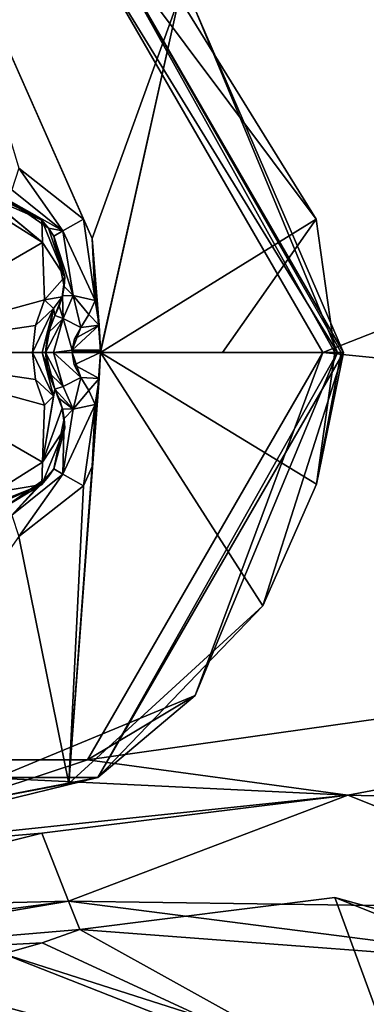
# Model space of a CAD drawing. Header units: metres. Extents: x -205 to 205, y -82 to 82.
# Tile 41 of 256: x -93.4 to -90.04, y -55.31 to -45.78. Entities that reach past the tile are written whole.
import ezdxf

# ---------------------------------------------------------------- set-up
doc = ezdxf.new("R2010")
doc.units = ezdxf.units.M
doc.layers.add('solid_PRT0003', color=7, linetype='CONTINUOUS')

msp = doc.modelspace()

# ---------------------------------------------------------------- linework, layer by layer
at = {"layer": 'solid_PRT0003'}
for points in [[(-200, -75), (-200, 75), (0, 75)], [(0, -75), (-200, -75), (0, 75)], [(-92.739059, -45.05954, 13.5), (-90.463982, -49, 13.5), (-76.617722, -43.559704, 13.5)], [(-90.463982, -49, 13.5), (-75.508347, -50.509476, 13.5), (-76.617722, -43.559704, 13.5)], [(-92.693344, -47.898235, 18.339132), (-91.853088, -45.566849, 17.260666), (-94.245125, -44.397106, 17.260666)], [(-92.77903, -47.709774, 18.335142), (-94.245125, -44.397106, 17.260666), (-93.403778, -47.217888, 18.393747)], [(-92.693344, -47.898235, 18.339132), (-94.245125, -44.397106, 17.260666), (-92.77903, -47.709774, 18.335142)], [(-92.639, -44.886372, 13.7), (-92.639, -44.886372, 17.098219), (-90.263985, -49, 17.098219)], [(-90.286034, -49, 17.189507), (-90.263985, -49, 17.098219), (-92.639, -44.886372, 17.098219)], [(-90.263985, -49, 13.7), (-92.639, -44.886372, 13.7), (-90.263985, -49, 17.098219)], [(-90.347321, -49, 17.260666), (-90.286034, -49, 17.189507), (-92.639, -44.886372, 17.098219)], [(-90.528511, -47.712234, 17.260666), (-90.347321, -49, 17.260666), (-92.639, -44.886372, 17.098219)], [(-91.853088, -45.566849, 17.260666), (-90.528511, -47.712234, 17.260666), (-92.639, -44.886372, 17.098219)], [(-91.696648, -45.682663, 13.558578), (-92.639, -44.886372, 13.7), (-90.263985, -49, 13.7)], [(-90.322563, -49, 13.558578), (-90.463982, -49, 13.5), (-92.739059, -45.05954, 13.5)], [(-91.696648, -45.682663, 13.558578), (-90.322563, -49, 13.558578), (-92.739059, -45.05954, 13.5)], [(-92.693344, -47.898235, 18.339132), (-92.612206, -48.987843, 18.393747), (-91.853088, -45.566849, 17.260666)], [(-92.612206, -48.987843, 18.393747), (-92.612175, -49, 18.393747), (-91.853088, -45.566849, 17.260666)], [(-92.612175, -49, 18.393747), (-90.528511, -47.712234, 17.260666), (-91.853088, -45.566849, 17.260666)], [(-91.696648, -45.682663, 13.558578), (-90.263985, -49, 13.7), (-90.322563, -49, 13.558578)], [(-82.463356, -59.144901, 1.5), (-149.216187, -45.809784, 1.5), (-152.359421, -46.364033, 1.5)], [(-82.463356, -59.144901, 1.5), (-97.162331, -56.110996, 1.5), (-149.216187, -45.809784, 1.5)], [(-152.359421, -46.364033, 1.5), (-155.12355, -47.959885, 1.5), (0, -75, 1.5)], [(-82.463356, -59.144901, 1.5), (-152.359421, -46.364033, 1.5), (0, -75, 1.5)], [(-92.976463, -47.823635, 18.300522), (-93.403778, -47.217888, 18.393747), (-93.470955, -47.426018, 18.352715)], [(-92.77903, -47.709774, 18.335142), (-93.403778, -47.217888, 18.393747), (-92.976463, -47.823635, 18.300522)], [(-92.976463, -47.823635, 18.300522), (-93.470955, -47.426018, 18.352715), (-93.52478, -47.513378, 18.155281)], [(-93.180832, -47.721821, 16.877464), (-93.626221, -47.490631, 18.172403), (-93.725418, -47.481556, 18.184393)], [(-93.180832, -47.721821, 16.877464), (-93.725418, -47.481556, 18.184393), (-93.725418, -47.481556, 16.770613)], [(-93.674339, -47.526726, 16.639412), (-93.173714, -47.937454, 16.667706), (-93.725418, -47.481556, 16.770613)], [(-93.180832, -47.721821, 16.877464), (-93.725418, -47.481556, 16.770613), (-93.173714, -47.937454, 16.667706)], [(-93.674339, -47.526726, 16.639412), (-93.643562, -47.643524, 16.554106), (-93.173714, -47.937454, 16.667706)], [(-93.180832, -47.721821, 16.877464), (-93.52478, -47.513378, 18.155281), (-93.626221, -47.490631, 18.172403)], [(-93.115898, -47.798283, 18.099911), (-92.976463, -47.823635, 18.300522), (-93.52478, -47.513378, 18.155281)], [(-93.180832, -47.721821, 16.877464), (-93.115898, -47.798283, 18.099911), (-93.52478, -47.513378, 18.155281)], [(-95.013985, -49, 15.440842), (-93.173714, -47.937454, 16.667706), (-93.643562, -47.643524, 16.554106)], [(-93.180832, -47.721821, 16.877464), (-92.959923, -48.268749, 16.853397), (-93.115898, -47.798283, 18.099911)], [(-93.180832, -47.721821, 16.877464), (-93.173714, -47.937454, 16.667706), (-92.959923, -48.268749, 16.853397)], [(-92.77903, -47.709774, 18.335142), (-92.976463, -47.823635, 18.300522), (-92.665527, -48.496574, 18.393747)], [(-92.693344, -47.898235, 18.339132), (-92.77903, -47.709774, 18.335142), (-92.665527, -48.496574, 18.393747)], [(-91.434608, -49, 17.917387), (-90.528511, -47.712234, 17.260666), (-92.612175, -49, 18.393747)], [(-91.434608, -49, 17.917387), (-90.347321, -49, 17.260666), (-90.528511, -47.712234, 17.260666)], [(-93.115898, -47.798283, 18.099911), (-93.06543, -47.874996, 18.098503), (-92.976463, -47.823635, 18.300522)], [(-92.959923, -48.268749, 16.853397), (-93.06543, -47.874996, 18.098503), (-93.115898, -47.798283, 18.099911)], [(-92.976463, -47.823635, 18.300522), (-93.06543, -47.874996, 18.098503), (-92.879364, -48.450691, 18.352711)], [(-93.06543, -47.874996, 18.098503), (-92.965416, -48.361595, 18.139544), (-92.879364, -48.450691, 18.352711)], [(-93.06543, -47.874996, 18.098503), (-92.959923, -48.268749, 18.126163), (-92.965416, -48.361595, 18.139544)], [(-92.959923, -48.268749, 16.853397), (-92.959923, -48.268749, 18.126163), (-93.06543, -47.874996, 18.098503)], [(-92.976463, -47.823635, 18.300522), (-92.879364, -48.450691, 18.352711), (-92.665527, -48.496574, 18.393747)], [(-92.693344, -47.898235, 18.339132), (-92.665527, -48.496574, 18.393747), (-92.6269, -48.734642, 18.393753)], [(-92.693344, -47.898235, 18.339132), (-92.6269, -48.734642, 18.393753), (-92.612297, -48.975861, 18.393747)], [(-92.693344, -47.898235, 18.339132), (-92.612297, -48.975861, 18.393747), (-92.612206, -48.987843, 18.393747)], [(-155.12355, -47.959885, 1.5), (-164.837662, -56.110996, 1.5), (0, -75, 1.5)], [(-95.013985, -49, 15.440842), (-93.15403, -48.491421, 16.554106), (-93.173714, -47.937454, 16.667706)], [(-92.959923, -48.268749, 16.853397), (-93.173714, -47.937454, 16.667706), (-93.15403, -48.491421, 16.554106)], [(-92.959923, -48.268749, 16.853397), (-93.15403, -48.491421, 16.554106), (-92.983749, -48.460995, 16.818287)], [(-92.983749, -48.460995, 16.818287), (-92.965416, -48.361595, 18.139544), (-92.959923, -48.268749, 18.126163)], [(-92.959923, -48.268749, 16.853397), (-92.983749, -48.460995, 16.818287), (-92.959923, -48.268749, 18.126163)], [(-92.983749, -48.460995, 16.818287), (-92.981926, -48.453621, 18.155281), (-92.965416, -48.361595, 18.139544)], [(-92.965416, -48.361595, 18.139544), (-92.981926, -48.453621, 18.155281), (-92.879364, -48.450691, 18.352711)], [(-93.068275, -48.576462, 16.639412), (-92.983749, -48.460995, 16.818287), (-93.15403, -48.491421, 16.554106)], [(-93.068275, -48.576462, 16.639412), (-93.054695, -48.643291, 16.770613), (-92.983749, -48.460995, 16.818287)], [(-93.012947, -48.552834, 18.172401), (-92.983749, -48.460995, 16.818287), (-93.054695, -48.643291, 16.770613)], [(-93.012947, -48.552834, 18.172401), (-92.981926, -48.453621, 18.155281), (-92.983749, -48.460995, 16.818287)], [(-92.976273, -48.671162, 18.369303), (-92.981926, -48.453621, 18.155281), (-93.012947, -48.552834, 18.172401)], [(-92.976273, -48.671162, 18.369303), (-92.879364, -48.450691, 18.352711), (-92.981926, -48.453621, 18.155281)], [(-92.976273, -48.671162, 18.369303), (-92.804771, -48.758919, 18.432564), (-92.879364, -48.450691, 18.352711)], [(-92.879364, -48.450691, 18.352711), (-92.804771, -48.758919, 18.432564), (-92.726151, -48.633335, 18.416395)], [(-92.879364, -48.450691, 18.352711), (-92.726151, -48.633335, 18.416395), (-92.665527, -48.496574, 18.393747)], [(-95.013985, -49, 15.440842), (-93.241264, -48.738564, 16.475393), (-93.15403, -48.491421, 16.554106)], [(-93.068275, -48.576462, 16.639412), (-93.241264, -48.738564, 16.475393), (-93.269951, -49, 16.44776)], [(-93.178444, -49, 16.539265), (-93.068275, -48.576462, 16.639412), (-93.269951, -49, 16.44776)], [(-93.068275, -48.576462, 16.639412), (-93.15403, -48.491421, 16.554106), (-93.241264, -48.738564, 16.475393)], [(-93.178444, -49, 16.539265), (-93.144951, -49, 16.664267), (-93.068275, -48.576462, 16.639412)], [(-93.144951, -49, 16.664267), (-93.125214, -48.829067, 16.68853), (-93.068275, -48.576462, 16.639412)], [(-93.125214, -48.829067, 16.68853), (-93.054695, -48.643291, 16.770613), (-93.068275, -48.576462, 16.639412)], [(-93.054695, -48.643291, 18.184393), (-93.012947, -48.552834, 18.172401), (-93.054695, -48.643291, 16.770613)], [(-92.976273, -48.671162, 18.369303), (-93.012947, -48.552834, 18.172401), (-93.054695, -48.643291, 18.184393)], [(-92.6269, -48.734642, 18.393753), (-92.665527, -48.496574, 18.393747), (-92.726151, -48.633335, 18.416395)], [(-92.976273, -48.671162, 18.369303), (-93.121796, -48.815075, 18.188999), (-93.144951, -49, 18.189676)], [(-92.976273, -48.671162, 18.369303), (-93.144951, -49, 18.189676), (-93.069664, -49, 18.36849)], [(-93.125214, -48.829067, 16.68853), (-93.054695, -48.643291, 18.184393), (-93.054695, -48.643291, 16.770613)], [(-93.121796, -48.815075, 18.188999), (-93.054695, -48.643291, 18.184393), (-93.125214, -48.829067, 16.68853)], [(-92.976273, -48.671162, 18.369303), (-93.054695, -48.643291, 18.184393), (-93.121796, -48.815075, 18.188999)], [(-92.976273, -48.671162, 18.369303), (-93.069664, -49, 18.36849), (-92.888496, -48.978638, 18.439592)], [(-92.976273, -48.671162, 18.369303), (-92.888496, -48.978638, 18.439592), (-92.804771, -48.758919, 18.432564)], [(-92.6269, -48.734642, 18.393753), (-92.726151, -48.633335, 18.416395), (-92.804771, -48.758919, 18.432564)], [(-95.013985, -49, 15.440842), (-93.269951, -49, 16.44776), (-93.241264, -48.738564, 16.475393)], [(-92.6269, -48.734642, 18.393753), (-92.864662, -48.868587, 18.43854), (-92.888496, -48.978638, 18.439592)], [(-92.612297, -48.975861, 18.393747), (-92.6269, -48.734642, 18.393753), (-92.888496, -48.978638, 18.439592)], [(-92.804771, -48.758919, 18.432564), (-92.888496, -48.978638, 18.439592), (-92.864662, -48.868587, 18.43854)], [(-92.6269, -48.734642, 18.393753), (-92.804771, -48.758919, 18.432564), (-92.864662, -48.868587, 18.43854)], [(-93.121796, -48.815075, 18.188999), (-93.125214, -48.829067, 16.68853), (-93.144951, -49, 16.664267)], [(-93.144951, -49, 18.189676), (-93.121796, -48.815075, 18.188999), (-93.144951, -49, 16.664267)], [(-93.241226, -49.261578, 16.475424), (-93.269951, -49, 16.44776), (-95.013985, -49, 15.440842)], [(-93.17366, -50.06245, 16.667706), (-93.15403, -49.508579, 16.554106), (-95.013985, -49, 15.440842)], [(-93.241226, -49.261578, 16.475424), (-95.013985, -49, 15.440842), (-93.15403, -49.508579, 16.554106)], [(-93.17366, -50.06245, 16.667706), (-95.013985, -49, 15.440842), (-93.643562, -50.356476, 16.554106)], [(-93.068268, -49.423534, 16.63941), (-93.178444, -49, 16.539265), (-93.269951, -49, 16.44776)], [(-93.241226, -49.261578, 16.475424), (-93.068268, -49.423534, 16.63941), (-93.269951, -49, 16.44776)], [(-93.054695, -49.356705, 16.770613), (-93.144951, -49, 16.664267), (-93.178444, -49, 16.539265)], [(-93.068268, -49.423534, 16.63941), (-93.054695, -49.356705, 16.770613), (-93.178444, -49, 16.539265)], [(-93.125206, -49.170956, 16.688538), (-93.144951, -49, 18.189676), (-93.144951, -49, 16.664267)], [(-93.125206, -49.170956, 16.688538), (-93.144951, -49, 16.664267), (-93.054695, -49.356705, 16.770613)], [(-93.125206, -49.170956, 16.688538), (-93.121788, -49.184944, 18.188997), (-93.144951, -49, 18.189676)], [(-92.976273, -49.328838, 18.369303), (-93.144951, -49, 18.189676), (-93.121788, -49.184944, 18.188997)], [(-92.976273, -49.328838, 18.369303), (-93.069664, -49, 18.36849), (-93.144951, -49, 18.189676)], [(-93.069664, -49, 18.36849), (-92.88913, -49, 18.43961), (-92.888496, -48.978638, 18.439592)], [(-93.069664, -49, 18.36849), (-92.804771, -49.241077, 18.432564), (-92.88913, -49, 18.43961)], [(-92.976273, -49.328838, 18.369303), (-92.804771, -49.241077, 18.432564), (-93.069664, -49, 18.36849)], [(-92.612175, -49, 18.393747), (-92.919708, -53.170345, 17.260666), (-91.042236, -51.4501, 17.260666)], [(-92.612175, -49, 18.393747), (-92.625549, -49.25312, 18.393747), (-92.919708, -53.170345, 17.260666)], [(-92.888496, -48.978638, 18.439592), (-92.88913, -49, 18.43961), (-92.888969, -48.989311, 18.439604)], [(-92.612206, -48.987843, 18.393747), (-92.88913, -49, 18.43961), (-92.612175, -49, 18.393747)], [(-92.612206, -48.987843, 18.393747), (-92.888969, -48.989311, 18.439604), (-92.88913, -49, 18.43961)], [(-92.88913, -49, 18.43961), (-92.868584, -49.120556, 18.438765), (-92.612175, -49, 18.393747)], [(-92.88913, -49, 18.43961), (-92.804771, -49.241077, 18.432564), (-92.868584, -49.120556, 18.438765)], [(-92.612297, -48.975861, 18.393747), (-92.888496, -48.978638, 18.439592), (-92.888969, -48.989311, 18.439604)], [(-92.612206, -48.987843, 18.393747), (-92.612297, -48.975861, 18.393747), (-92.888969, -48.989311, 18.439604)], [(-92.868584, -49.120556, 18.438765), (-92.625549, -49.25312, 18.393747), (-92.612175, -49, 18.393747)], [(-90.463982, -49, 13.5), (-92.738724, -52.940262, 13.5), (-75.508347, -50.509476, 13.5)], [(-91.696648, -52.317333, 13.558578), (-92.738724, -52.940262, 13.5), (-90.463982, -49, 13.5)], [(-92.638977, -53.113617, 17.098219), (-90.263985, -49, 13.7), (-90.263985, -49, 17.098219)], [(-92.638977, -53.113617, 17.098219), (-90.263985, -49, 17.098219), (-91.042236, -51.4501, 17.260666)], [(-92.638977, -53.113617, 13.7), (-90.263985, -49, 13.7), (-92.638977, -53.113617, 17.098219)], [(-90.322563, -49, 13.558578), (-90.263985, -49, 13.7), (-92.638977, -53.113617, 13.7)], [(-90.322563, -49, 13.558578), (-92.638977, -53.113617, 13.7), (-91.696648, -52.317333, 13.558578)], [(-92.612175, -49, 18.393747), (-90.524338, -50.273117, 17.260666), (-90.347321, -49, 17.260666)], [(-91.434608, -49, 17.917387), (-92.612175, -49, 18.393747), (-90.347321, -49, 17.260666)], [(-92.612175, -49, 18.393747), (-91.042236, -51.4501, 17.260666), (-90.524338, -50.273117, 17.260666)], [(-90.322563, -49, 13.558578), (-91.696648, -52.317333, 13.558578), (-90.463982, -49, 13.5)], [(-90.524338, -50.273117, 17.260666), (-91.042236, -51.4501, 17.260666), (-90.263985, -49, 17.098219)], [(-90.524338, -50.273117, 17.260666), (-90.263985, -49, 17.098219), (-90.286034, -49, 17.189507)], [(-90.524338, -50.273117, 17.260666), (-90.286034, -49, 17.189507), (-90.347321, -49, 17.260666)], [(-92.868584, -49.120556, 18.438765), (-92.804771, -49.241077, 18.432564), (-92.625549, -49.25312, 18.393747)], [(-93.125206, -49.170956, 16.688538), (-93.054695, -49.356705, 16.770613), (-93.121788, -49.184944, 18.188997)], [(-93.054695, -49.356705, 16.770613), (-93.054695, -49.356705, 18.184393), (-93.121788, -49.184944, 18.188997)], [(-92.976273, -49.328838, 18.369303), (-93.121788, -49.184944, 18.188997), (-93.054695, -49.356705, 18.184393)], [(-92.976273, -49.328838, 18.369303), (-92.879364, -49.549309, 18.352715), (-92.804771, -49.241077, 18.432564)], [(-92.726158, -49.366646, 18.416397), (-92.804771, -49.241077, 18.432564), (-92.879364, -49.549309, 18.352715)], [(-92.726158, -49.366646, 18.416397), (-92.625549, -49.25312, 18.393747), (-92.804771, -49.241077, 18.432564)], [(-93.241226, -49.261578, 16.475424), (-93.15403, -49.508579, 16.554106), (-93.068268, -49.423534, 16.63941)], [(-92.976273, -49.328838, 18.369303), (-93.054695, -49.356705, 18.184393), (-92.879364, -49.549309, 18.352715)], [(-92.625549, -49.25312, 18.393747), (-92.693382, -50.101879, 18.339127), (-92.919708, -53.170345, 17.260666)], [(-92.726158, -49.366646, 18.416397), (-92.665527, -49.503422, 18.393747), (-92.625549, -49.25312, 18.393747)], [(-92.625549, -49.25312, 18.393747), (-92.665527, -49.503422, 18.393747), (-92.693382, -50.101879, 18.339127)], [(-93.17366, -50.06245, 16.667706), (-92.983734, -49.53907, 16.818302), (-93.054695, -49.356705, 16.770613)], [(-93.17366, -50.06245, 16.667706), (-93.054695, -49.356705, 16.770613), (-93.068268, -49.423534, 16.63941)], [(-93.17366, -50.06245, 16.667706), (-93.068268, -49.423534, 16.63941), (-93.15403, -49.508579, 16.554106)], [(-93.012947, -49.447155, 18.172403), (-92.879364, -49.549309, 18.352715), (-93.054695, -49.356705, 18.184393)], [(-92.983734, -49.53907, 16.818302), (-93.054695, -49.356705, 18.184393), (-93.054695, -49.356705, 16.770613)], [(-92.983734, -49.53907, 16.818302), (-93.012947, -49.447155, 18.172403), (-93.054695, -49.356705, 18.184393)], [(-92.726158, -49.366646, 18.416397), (-92.879364, -49.549309, 18.352715), (-92.665527, -49.503422, 18.393747)], [(-93.012947, -49.447155, 18.172403), (-92.981926, -49.546379, 18.155281), (-92.879364, -49.549309, 18.352715)], [(-92.983734, -49.53907, 16.818302), (-92.981926, -49.546379, 18.155281), (-93.012947, -49.447155, 18.172403)], [(-92.976456, -50.176365, 18.300524), (-92.77903, -50.290222, 18.335142), (-92.665527, -49.503422, 18.393747)], [(-92.879364, -49.549309, 18.352715), (-92.976456, -50.176365, 18.300524), (-92.665527, -49.503422, 18.393747)], [(-92.665527, -49.503422, 18.393747), (-92.77903, -50.290222, 18.335142), (-92.693382, -50.101879, 18.339127)], [(-93.17366, -50.06245, 16.667706), (-92.959923, -49.731251, 16.853399), (-92.983734, -49.53907, 16.818302)], [(-92.983734, -49.53907, 16.818302), (-92.959923, -49.731251, 16.853399), (-92.981926, -49.546379, 18.155281)], [(-92.879364, -49.549309, 18.352715), (-92.981926, -49.546379, 18.155281), (-92.965416, -49.638405, 18.139544)], [(-92.959923, -49.731251, 16.853399), (-92.965416, -49.638405, 18.139544), (-92.981926, -49.546379, 18.155281)], [(-92.879364, -49.549309, 18.352715), (-92.965416, -49.638405, 18.139544), (-92.976456, -50.176365, 18.300524)], [(-92.965416, -49.638405, 18.139544), (-93.06543, -50.125, 18.098503), (-92.976456, -50.176365, 18.300524)], [(-92.965416, -49.638405, 18.139544), (-92.959923, -49.731251, 18.126162), (-93.06543, -50.125, 18.098503)], [(-92.959923, -49.731251, 16.853399), (-92.959923, -49.731251, 18.126162), (-92.965416, -49.638405, 18.139544)], [(-93.180244, -50.277569, 16.877523), (-93.06543, -50.125, 18.098503), (-92.959923, -49.731251, 18.126162)], [(-92.959923, -49.731251, 16.853399), (-93.180244, -50.277569, 16.877523), (-92.959923, -49.731251, 18.126162)], [(-93.17366, -50.06245, 16.667706), (-93.180244, -50.277569, 16.877523), (-92.959923, -49.731251, 16.853399)], [(-93.17366, -50.06245, 16.667706), (-93.643562, -50.356476, 16.554106), (-93.180244, -50.277569, 16.877523)], [(-92.693382, -50.101879, 18.339127), (-92.77903, -50.290222, 18.335142), (-92.919708, -53.170345, 17.260666)], [(-93.06543, -50.125, 18.098503), (-93.115906, -50.201717, 18.099911), (-93.470955, -50.573982, 18.352713)], [(-92.976456, -50.176365, 18.300524), (-93.06543, -50.125, 18.098503), (-93.470955, -50.573982, 18.352713)], [(-92.976456, -50.176365, 18.300524), (-93.470955, -50.573982, 18.352713), (-93.403778, -50.782112, 18.393747)], [(-92.976456, -50.176365, 18.300524), (-93.403778, -50.782112, 18.393747), (-92.77903, -50.290222, 18.335142)], [(-93.180244, -50.277569, 16.877523), (-93.115906, -50.201717, 18.099911), (-93.06543, -50.125, 18.098503)], [(-93.180244, -50.277569, 16.877523), (-93.725418, -50.51844, 16.770613), (-93.52478, -50.486622, 18.155281)], [(-93.674339, -50.473263, 16.639412), (-93.725418, -50.51844, 16.770613), (-93.180244, -50.277569, 16.877523)], [(-93.643562, -50.356476, 16.554106), (-93.674339, -50.473263, 16.639412), (-93.180244, -50.277569, 16.877523)], [(-93.115906, -50.201717, 18.099911), (-93.52478, -50.486622, 18.155281), (-93.470955, -50.573982, 18.352713)], [(-93.180244, -50.277569, 16.877523), (-93.52478, -50.486622, 18.155281), (-93.115906, -50.201717, 18.099911)], [(-92.77903, -50.290222, 18.335142), (-93.403778, -50.782112, 18.393747), (-92.919708, -53.170345, 17.260666)], [(-92.738724, -52.940262, 13.5), (-90.219902, -53.282722, 13.5), (-75.508347, -50.509476, 13.5)], [(-90.219902, -53.282722, 13.5), (-77.402527, -53.603958, 13.5), (-75.508347, -50.509476, 13.5)], [(-93.403778, -50.782112, 18.393747), (-95.420998, -53.648884, 17.260666), (-92.919708, -53.170345, 17.260666)], [(-92.638977, -53.113617, 17.098219), (-91.042236, -51.4501, 17.260666), (-92.919708, -53.170345, 17.260666)], [(-91.696648, -52.317333, 13.558578), (-95.013985, -53.691422, 13.558578), (-92.738724, -52.940262, 13.5)], [(-91.696648, -52.317333, 13.558578), (-92.638977, -53.113617, 13.7), (-95.013985, -53.691422, 13.558578)], [(-92.738724, -52.940262, 13.5), (-97.288902, -52.940456, 13.5), (-90.219902, -53.282722, 13.5)], [(-95.013985, -53.691422, 13.558578), (-97.288902, -52.940456, 13.5), (-92.738724, -52.940262, 13.5)], [(-97.288902, -52.940456, 13.5), (-96.032303, -53.895203, 13.5), (-90.219902, -53.282722, 13.5)], [(-97.388969, -53.113628, 17.098219), (-92.638977, -53.113617, 17.098219), (-95.420998, -53.648884, 17.260666)], [(-92.638977, -53.113617, 13.7), (-92.638977, -53.113617, 17.098219), (-97.388969, -53.113628, 17.098219)], [(-97.388969, -53.113628, 13.7), (-92.638977, -53.113617, 13.7), (-97.388969, -53.113628, 17.098219)], [(-95.013985, -53.691422, 13.558578), (-92.638977, -53.113617, 13.7), (-97.388969, -53.113628, 13.7)], [(-92.638977, -53.113617, 17.098219), (-92.919708, -53.170345, 17.260666), (-95.420998, -53.648884, 17.260666)], [(-96.032303, -53.895203, 13.5), (-93.18119, -53.651974, 13.5), (-90.219902, -53.282722, 13.5)], [(-92.921799, -54.309784, 13.207107), (-90.219902, -53.282722, 13.5), (-93.18119, -53.651974, 13.5)], [(-92.921799, -54.309784, 13.207107), (-87.447052, -54.385696, 13.5), (-90.219902, -53.282722, 13.5)], [(-90.219902, -53.282722, 13.5), (-87.447052, -54.385696, 13.5), (-77.402527, -53.603958, 13.5)], [(-96.134132, -54.384724, 13.366025), (-93.18119, -53.651974, 13.5), (-96.032303, -53.895203, 13.5)], [(-96.134132, -54.384724, 13.366025), (-92.921799, -54.309784, 13.207107), (-93.18119, -53.651974, 13.5)], [(-90.346779, -54.274643, 3.5), (-92.81443, -54.582287, 3.5), (-89.571632, -56.383301, 3.5)], [(-90.346779, -54.274643, 12.5), (-87.863586, -54.957096, 13.207107), (-92.81443, -54.582287, 12.5)], [(-90.346779, -54.274643, 3.5), (-92.81443, -54.582287, 12.5), (-92.81443, -54.582287, 3.5)], [(-90.346779, -54.274643, 3.5), (-90.346779, -54.274643, 12.5), (-92.81443, -54.582287, 12.5)], [(-90.346779, -54.274643, 3.5), (-89.571632, -56.383301, 3.5), (-88.036118, -55.193779, 3.5)], [(-90.346779, -54.274643, 12.5), (-88.036118, -55.193779, 12.5), (-87.863586, -54.957096, 13.207107)], [(-90.346779, -54.274643, 12.5), (-88.036118, -55.193779, 3.5), (-88.036118, -55.193779, 12.5)], [(-90.346779, -54.274643, 3.5), (-88.036118, -55.193779, 3.5), (-90.346779, -54.274643, 12.5)], [(-96.235962, -54.874245, 12.5), (-92.81443, -54.582287, 12.5), (-92.921799, -54.309784, 13.207107)], [(-96.235962, -54.874245, 12.5), (-92.921799, -54.309784, 13.207107), (-96.208679, -54.743076, 13)], [(-96.208679, -54.743076, 13), (-92.921799, -54.309784, 13.207107), (-96.134132, -54.384724, 13.366025)], [(-92.921799, -54.309784, 13.207107), (-87.863586, -54.957096, 13.207107), (-87.447052, -54.385696, 13.5)], [(-92.921799, -54.309784, 13.207107), (-92.81443, -54.582287, 12.5), (-87.863586, -54.957096, 13.207107)], [(-96.235962, -54.874245, 12.5), (-92.81443, -54.582287, 3.5), (-92.81443, -54.582287, 12.5)], [(-93.178787, -54.712448, 3.5), (-92.81443, -54.582287, 3.5), (-96.235962, -54.874245, 12.5)], [(-93.178787, -54.712448, 3.5), (-89.571632, -56.383301, 3.5), (-92.81443, -54.582287, 3.5)], [(-93.178787, -54.712448, 3.5), (-96.235962, -54.874245, 12.5), (-93.550735, -54.81884, 3.5)], [(-93.178787, -54.712448, 3.5), (-93.550735, -54.81884, 3.5), (-89.571632, -56.383301, 3.5)], [(-82.724831, -58.280056, 2.071429), (-93.550735, -54.81884, 3.5), (-94.769562, -54.995018, 3.363202)], [(-82.724831, -58.280056, 2.071429), (-89.571632, -56.383301, 3.5), (-93.550735, -54.81884, 3.5)], [(-96.392548, -55.1936, 2.545945), (-82.724831, -58.280056, 2.071429), (-96.140556, -54.893288, 2.943376)], [(-82.724831, -58.280056, 2.071429), (-94.769562, -54.995018, 3.363202), (-96.140556, -54.893288, 2.943376)], [(-96.392548, -55.1936, 2.545945), (-96.581566, -55.418869, 2.071429), (-82.724831, -58.280056, 2.071429)]]:
    msp.add_3dface(points, dxfattribs=at)

doc.saveas('drawing.dxf')
